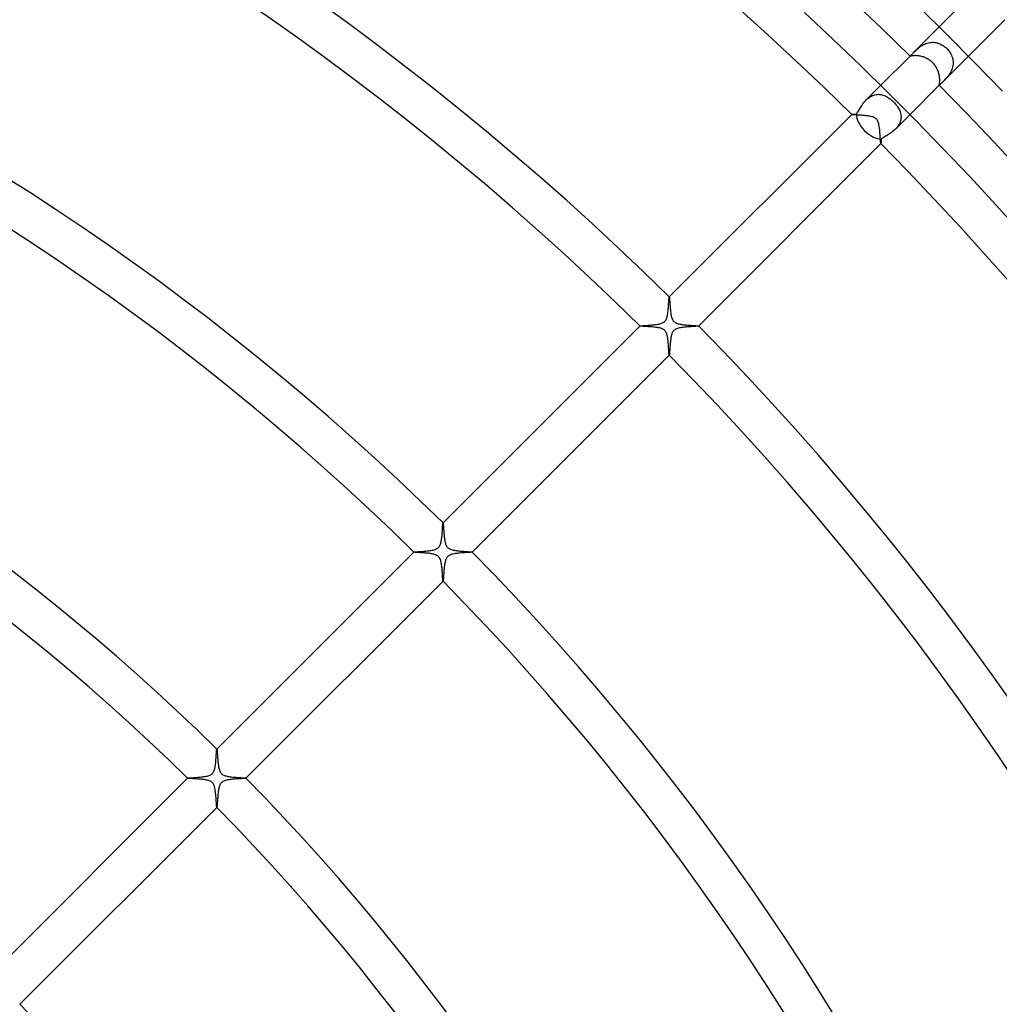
# Model space of a CAD drawing. Header units: millimetres. Extents: x -535 to 535, y -535 to 535.
# Tile 85 of 106: x 134 to 229, y 132 to 227. Entities that reach past the tile are written whole.
import ezdxf

# ---------------------------------------------------------------- set-up
doc = ezdxf.new("R2010")
doc.units = ezdxf.units.MM
doc.layers.add('HIDDEN', color=7, linetype='Continuous')
doc.layers.add('THICK', color=7, linetype='Continuous')

msp = doc.modelspace()

# ---------------------------------------------------------------- linework, layer by layer
at = {"layer": 'HIDDEN'}
for p, q in [((221.025, 223.853), (223.441, 226.27)), ((221.51, 224.292), (221.606, 224.364)), ((221.606, 224.364), (221.706, 224.433)), ((221.706, 224.433), (221.811, 224.499)), ((221.811, 224.499), (221.92, 224.561)), ((221.92, 224.561), (222.035, 224.617)), ((222.035, 224.617), (222.152, 224.666)), ((222.152, 224.666), (222.272, 224.708)), ((222.272, 224.708), (222.394, 224.741)), ((222.394, 224.741), (222.518, 224.766)), ((222.518, 224.766), (222.644, 224.782)), ((222.644, 224.782), (222.77, 224.788)), ((222.77, 224.788), (222.895, 224.785)), ((222.895, 224.785), (223.02, 224.773)), ((223.02, 224.773), (223.143, 224.751)), ((223.143, 224.751), (223.266, 224.721)), ((223.266, 224.721), (223.387, 224.682)), ((223.387, 224.682), (223.507, 224.634)), ((223.507, 224.634), (223.625, 224.577)), ((223.625, 224.577), (223.741, 224.512)), ((223.741, 224.512), (223.855, 224.439)), ((223.855, 224.439), (223.966, 224.357)), ((223.966, 224.357), (224.073, 224.268)), ((220.613, 223.441), (220.649, 223.477)), ((220.617, 223.439), (220.619, 223.443)), ((220.618, 223.436), (220.617, 223.439)), ((220.619, 223.443), (220.623, 223.449)), ((220.623, 223.449), (220.629, 223.457)), ((220.629, 223.457), (220.637, 223.466)), ((220.637, 223.466), (220.648, 223.477)), ((220.648, 223.477), (220.678, 223.506)), ((220.678, 223.506), (220.716, 223.543)), ((220.716, 223.543), (220.763, 223.59)), ((220.763, 223.59), (220.817, 223.644)), ((220.817, 223.644), (220.879, 223.707)), ((220.879, 223.707), (220.949, 223.777)), ((220.949, 223.777), (221.025, 223.854)), ((221.025, 223.854), (221.095, 223.923)), ((221.095, 223.923), (221.17, 223.995)), ((221.17, 223.995), (221.248, 224.069)), ((221.248, 224.069), (221.331, 224.144)), ((221.331, 224.144), (221.418, 224.218)), ((221.418, 224.218), (221.51, 224.292)), ((223.854, 221.025), (226.27, 223.441)), ((224.073, 224.268), (224.173, 224.173)), ((224.173, 224.173), (224.264, 224.078)), ((224.264, 224.078), (224.349, 223.977)), ((224.349, 223.977), (224.427, 223.872)), ((224.427, 223.872), (224.499, 223.763)), ((224.499, 223.763), (224.564, 223.651)), ((224.564, 223.651), (224.622, 223.535)), ((224.622, 223.535), (224.671, 223.416)), ((224.671, 223.416), (224.713, 223.294)), ((224.713, 223.294), (224.745, 223.17)), ((224.768, 222.534), (224.744, 222.406)), ((224.745, 223.17), (224.769, 223.044)), ((224.783, 222.662), (224.768, 222.534)), ((224.769, 223.044), (224.783, 222.917)), ((224.783, 222.917), (224.788, 222.789)), ((224.788, 222.789), (224.783, 222.662)), ((224.288, 221.505), (224.213, 221.413)), ((224.362, 221.602), (224.288, 221.505)), ((224.432, 221.704), (224.362, 221.602)), ((224.5, 221.811), (224.432, 221.704)), ((224.562, 221.924), (224.5, 221.811)), ((224.619, 222.04), (224.562, 221.924)), ((224.669, 222.159), (224.619, 222.04)), ((224.711, 222.281), (224.669, 222.159)), ((224.744, 222.406), (224.711, 222.281)), ((216.375, 219.203), (217.784, 220.613)), ((223.439, 220.617), (223.436, 220.618)), ((223.443, 220.619), (223.439, 220.617)), ((223.441, 220.613), (223.477, 220.649)), ((223.449, 220.623), (223.443, 220.619)), ((223.457, 220.629), (223.449, 220.623)), ((223.466, 220.637), (223.457, 220.629)), ((223.477, 220.648), (223.466, 220.637)), ((223.502, 220.673), (223.477, 220.648)), ((223.533, 220.706), (223.502, 220.673)), ((223.571, 220.744), (223.533, 220.706)), ((223.616, 220.789), (223.571, 220.744)), ((223.667, 220.84), (223.616, 220.789)), ((223.724, 220.896), (223.667, 220.84)), ((223.786, 220.958), (223.724, 220.896)), ((223.854, 221.025), (223.786, 220.958)), ((223.921, 221.093), (223.854, 221.025)), ((223.992, 221.166), (223.921, 221.093)), ((224.064, 221.243), (223.992, 221.166)), ((224.138, 221.325), (224.064, 221.243)), ((224.213, 221.413), (224.138, 221.325)), ((216.766, 219.516), (216.874, 219.577)), ((216.874, 219.577), (216.983, 219.628)), ((216.983, 219.628), (217.093, 219.67)), ((217.093, 219.67), (217.205, 219.703)), ((217.205, 219.703), (217.319, 219.726)), ((217.319, 219.726), (217.432, 219.74)), ((217.432, 219.74), (217.546, 219.744)), ((217.546, 219.744), (217.658, 219.739)), ((217.658, 219.739), (217.77, 219.726)), ((217.77, 219.726), (217.881, 219.704)), ((217.881, 219.704), (217.992, 219.674)), ((217.992, 219.674), (218.101, 219.636)), ((218.101, 219.636), (218.209, 219.591)), ((218.209, 219.591), (218.316, 219.539)), ((215.9, 218.6), (215.968, 218.703)), ((215.968, 218.703), (216.041, 218.806)), ((216.041, 218.806), (216.117, 218.908)), ((216.117, 218.908), (216.198, 219.009)), ((216.198, 219.009), (216.283, 219.107)), ((216.283, 219.107), (216.374, 219.202)), ((216.374, 219.202), (216.466, 219.29)), ((216.466, 219.29), (216.562, 219.372)), ((216.562, 219.372), (216.662, 219.448)), ((216.662, 219.448), (216.766, 219.516)), ((218.316, 219.539), (218.421, 219.48)), ((218.421, 219.48), (218.524, 219.416)), ((218.524, 219.416), (218.626, 219.346)), ((218.626, 219.346), (218.727, 219.27)), ((218.727, 219.27), (218.825, 219.189)), ((218.825, 219.189), (218.921, 219.103)), ((218.921, 219.103), (219.014, 219.014)), ((219.014, 219.014), (219.1, 218.925)), ((219.1, 218.925), (219.182, 218.833)), ((219.182, 218.833), (219.26, 218.738)), ((219.26, 218.738), (219.334, 218.642)), ((219.334, 218.642), (219.403, 218.544)), ((214.957, 217.785), (214.958, 217.786)), ((214.957, 217.784), (214.957, 217.785)), ((214.957, 217.785), (214.957, 217.785)), ((214.957, 217.783), (214.957, 217.784)), ((214.957, 217.784), (214.957, 217.784)), ((214.958, 217.783), (214.957, 217.783)), ((214.958, 217.786), (214.963, 217.789)), ((214.963, 217.789), (214.973, 217.792)), ((214.973, 217.792), (214.988, 217.795)), ((214.988, 217.795), (215.007, 217.798)), ((215.007, 217.798), (215.031, 217.801)), ((215.031, 217.801), (215.058, 217.804)), ((215.058, 217.804), (215.09, 217.807)), ((215.09, 217.807), (215.126, 217.81)), ((215.126, 217.81), (215.165, 217.814)), ((215.165, 217.814), (215.207, 217.817)), ((215.207, 217.817), (215.252, 217.82)), ((215.252, 217.82), (215.301, 217.824)), ((215.301, 217.824), (215.352, 217.827)), ((215.352, 217.827), (215.405, 217.831)), ((215.405, 217.831), (215.452, 217.892)), ((215.452, 217.892), (215.501, 217.961)), ((215.501, 217.961), (215.552, 218.038)), ((215.552, 218.038), (215.604, 218.121)), ((215.604, 218.121), (215.658, 218.209)), ((215.658, 218.209), (215.714, 218.302)), ((215.714, 218.302), (215.773, 218.399)), ((215.773, 218.399), (215.835, 218.498)), ((215.835, 218.498), (215.9, 218.6)), ((219.203, 216.374), (220.613, 217.785)), ((219.403, 218.544), (219.466, 218.445)), ((219.466, 218.445), (219.524, 218.344)), ((219.524, 218.344), (219.576, 218.242)), ((219.576, 218.242), (219.621, 218.139)), ((219.621, 218.139), (219.66, 218.034)), ((219.66, 218.034), (219.692, 217.929)), ((219.692, 217.929), (219.716, 217.822)), ((219.716, 217.822), (219.733, 217.715)), ((219.733, 217.715), (219.743, 217.607)), ((219.507, 216.751), (219.44, 216.651)), ((219.566, 216.854), (219.507, 216.751)), ((219.618, 216.958), (219.566, 216.854)), ((219.66, 217.064), (219.618, 216.958)), ((219.694, 217.171), (219.66, 217.064)), ((219.719, 217.28), (219.694, 217.171)), ((219.736, 217.389), (219.719, 217.28)), ((219.743, 217.498), (219.736, 217.389)), ((219.743, 217.607), (219.743, 217.498)), ((218.415, 215.783), (218.32, 215.725)), ((218.513, 215.844), (218.415, 215.783)), ((218.613, 215.908), (218.513, 215.844)), ((218.714, 215.976), (218.613, 215.908)), ((218.815, 216.047), (218.714, 215.976)), ((218.915, 216.122), (218.815, 216.047)), ((219.013, 216.201), (218.915, 216.122)), ((219.109, 216.285), (219.013, 216.201)), ((219.202, 216.374), (219.109, 216.285)), ((219.287, 216.463), (219.202, 216.374)), ((219.366, 216.555), (219.287, 216.463)), ((219.44, 216.651), (219.366, 216.555)), ((217.783, 214.957), (217.783, 214.958)), ((217.784, 214.957), (217.783, 214.957)), ((217.785, 214.957), (217.784, 214.957)), ((217.784, 214.957), (217.784, 214.957)), ((217.786, 214.958), (217.785, 214.957)), ((217.785, 214.957), (217.785, 214.957)), ((217.79, 214.966), (217.786, 214.958)), ((217.794, 214.984), (217.79, 214.966)), ((217.798, 215.01), (217.794, 214.984)), ((217.802, 215.044), (217.798, 215.01)), ((217.807, 215.087), (217.802, 215.044)), ((217.811, 215.138), (217.807, 215.087)), ((217.816, 215.195), (217.811, 215.138)), ((217.821, 215.259), (217.816, 215.195)), ((217.826, 215.329), (217.821, 215.259)), ((217.831, 215.405), (217.826, 215.329)), ((217.9, 215.458), (217.831, 215.405)), ((217.976, 215.511), (217.9, 215.458)), ((218.057, 215.564), (217.976, 215.511)), ((218.141, 215.617), (218.057, 215.564)), ((218.229, 215.67), (218.141, 215.617)), ((218.32, 215.725), (218.229, 215.67)), ((197.22, 199.432), (197.226, 199.541)), ((197.226, 199.541), (197.233, 199.644)), ((197.233, 199.644), (197.239, 199.739)), ((197.239, 199.739), (197.245, 199.825)), ((197.245, 199.825), (197.25, 199.902)), ((197.25, 199.902), (197.255, 199.968)), ((197.255, 199.968), (197.261, 200.023)), ((197.261, 200.023), (197.266, 200.064)), ((197.266, 200.064), (197.271, 200.092)), ((197.271, 200.092), (197.276, 200.104)), ((197.276, 200.104), (197.277, 200.105)), ((197.277, 200.105), (197.277, 200.105)), ((197.277, 200.105), (197.278, 200.105)), ((197.278, 200.105), (197.278, 200.105)), ((197.278, 200.105), (197.279, 200.105)), ((197.279, 200.105), (197.28, 200.104)), ((197.132, 198.486), (197.148, 198.603)), ((197.148, 198.603), (197.162, 198.722)), ((197.162, 198.722), (197.175, 198.842)), ((197.175, 198.842), (197.186, 198.963)), ((197.186, 198.963), (197.195, 199.083)), ((197.195, 199.083), (197.204, 199.202)), ((197.204, 199.202), (197.212, 199.319)), ((197.212, 199.319), (197.22, 199.432)), ((196.679, 197.604), (196.73, 197.634)), ((196.73, 197.634), (196.773, 197.665)), ((196.773, 197.665), (196.813, 197.698)), ((196.813, 197.698), (196.85, 197.734)), ((196.85, 197.734), (196.885, 197.772)), ((196.885, 197.772), (196.916, 197.814)), ((196.916, 197.814), (196.946, 197.86)), ((196.946, 197.86), (196.977, 197.916)), ((196.977, 197.916), (197.008, 197.984)), ((197.008, 197.984), (197.038, 198.067)), ((197.038, 198.067), (197.067, 198.162)), ((197.067, 198.162), (197.092, 198.265)), ((197.092, 198.265), (197.113, 198.373)), ((197.113, 198.373), (197.132, 198.486)), ((194.45, 197.278), (194.451, 197.279)), ((194.45, 197.277), (194.45, 197.278)), ((194.45, 197.278), (194.45, 197.278)), ((194.451, 197.277), (194.45, 197.277)), ((194.451, 197.279), (194.462, 197.284)), ((194.451, 197.279), (194.451, 197.279)), ((194.451, 197.276), (194.451, 197.277)), ((194.462, 197.284), (194.486, 197.289)), ((194.486, 197.289), (194.522, 197.294)), ((194.522, 197.294), (194.57, 197.299)), ((194.57, 197.299), (194.629, 197.305)), ((194.629, 197.305), (194.697, 197.31)), ((194.697, 197.31), (194.775, 197.316)), ((194.775, 197.316), (194.861, 197.322)), ((194.861, 197.322), (194.954, 197.328)), ((194.954, 197.328), (195.053, 197.335)), ((195.053, 197.335), (195.158, 197.342)), ((195.158, 197.342), (195.267, 197.35)), ((195.267, 197.35), (195.378, 197.358)), ((195.378, 197.358), (195.492, 197.367)), ((195.492, 197.367), (195.606, 197.377)), ((195.606, 197.377), (195.721, 197.388)), ((195.721, 197.388), (195.836, 197.4)), ((195.836, 197.4), (195.949, 197.414)), ((195.949, 197.414), (196.059, 197.429)), ((196.059, 197.429), (196.167, 197.446)), ((196.167, 197.446), (196.271, 197.466)), ((196.271, 197.466), (196.37, 197.489)), ((196.37, 197.489), (196.464, 197.515)), ((196.464, 197.515), (196.547, 197.544)), ((196.547, 197.544), (196.618, 197.573)), ((196.618, 197.573), (196.679, 197.604)), ((197.608, 196.687), (197.573, 196.618)), ((197.649, 196.752), (197.608, 196.687)), ((197.696, 196.812), (197.649, 196.752)), ((197.751, 196.867), (197.696, 196.812)), ((197.815, 196.917), (197.751, 196.867)), ((197.888, 196.962), (197.815, 196.917)), ((197.973, 197.003), (197.888, 196.962)), ((198.066, 197.038), (197.973, 197.003)), ((198.166, 197.068), (198.066, 197.038)), ((198.27, 197.093), (198.166, 197.068)), ((198.378, 197.114), (198.27, 197.093)), ((198.488, 197.132), (198.378, 197.114)), ((198.602, 197.148), (198.488, 197.132)), ((198.72, 197.162), (198.602, 197.148)), ((198.84, 197.174), (198.72, 197.162)), ((198.962, 197.185), (198.84, 197.174)), ((199.084, 197.195), (198.962, 197.185)), ((199.205, 197.204), (199.084, 197.195)), ((199.324, 197.212), (199.205, 197.204)), ((199.439, 197.22), (199.324, 197.212)), ((199.548, 197.227), (199.439, 197.22)), ((199.651, 197.233), (199.548, 197.227)), ((199.745, 197.239), (199.651, 197.233)), ((199.831, 197.245), (199.745, 197.239)), ((199.907, 197.25), (199.831, 197.245)), ((199.972, 197.256), (199.907, 197.25)), ((200.025, 197.261), (199.972, 197.256)), ((200.066, 197.266), (200.025, 197.261)), ((200.092, 197.271), (200.066, 197.266)), ((200.104, 197.276), (200.092, 197.271)), ((200.104, 197.28), (200.105, 197.279)), ((200.105, 197.277), (200.104, 197.276)), ((200.105, 197.279), (200.105, 197.278)), ((200.105, 197.278), (200.105, 197.278)), ((200.105, 197.278), (200.105, 197.277)), ((200.105, 197.277), (200.105, 197.277)), ((197.389, 195.734), (197.38, 195.644)), ((197.399, 195.824), (197.389, 195.734)), ((197.409, 195.913), (197.399, 195.824)), ((197.42, 195.999), (197.409, 195.913)), ((197.433, 196.084), (197.42, 195.999)), ((197.446, 196.166), (197.433, 196.084)), ((197.461, 196.245), (197.446, 196.166)), ((197.477, 196.321), (197.461, 196.245)), ((197.496, 196.396), (197.477, 196.321)), ((197.517, 196.471), (197.496, 196.396)), ((197.543, 196.545), (197.517, 196.471)), ((197.573, 196.618), (197.543, 196.545)), ((197.315, 194.764), (197.311, 194.705)), ((197.319, 194.828), (197.315, 194.764)), ((197.324, 194.895), (197.319, 194.828)), ((197.329, 194.967), (197.324, 194.895)), ((197.334, 195.042), (197.329, 194.967)), ((197.339, 195.121), (197.334, 195.042)), ((197.345, 195.203), (197.339, 195.121)), ((197.351, 195.287), (197.345, 195.203)), ((197.358, 195.374), (197.351, 195.287)), ((197.365, 195.462), (197.358, 195.374)), ((197.372, 195.553), (197.365, 195.462)), ((197.38, 195.644), (197.372, 195.553)), ((197.277, 194.451), (197.276, 194.451)), ((197.277, 194.45), (197.277, 194.451)), ((197.278, 194.45), (197.277, 194.45)), ((197.279, 194.451), (197.278, 194.45)), ((197.278, 194.45), (197.278, 194.45)), ((197.283, 194.458), (197.279, 194.451)), ((197.279, 194.451), (197.279, 194.451)), ((197.287, 194.473), (197.283, 194.458)), ((197.291, 194.496), (197.287, 194.473)), ((197.294, 194.525), (197.291, 194.496)), ((197.298, 194.561), (197.294, 194.525)), ((197.302, 194.603), (197.298, 194.561)), ((197.306, 194.652), (197.302, 194.603)), ((197.311, 194.705), (197.306, 194.652)), ((175.301, 177.548), (175.308, 177.651)), ((175.308, 177.651), (175.314, 177.749)), ((175.314, 177.749), (175.319, 177.839)), ((175.319, 177.839), (175.325, 177.92)), ((175.325, 177.92), (175.33, 177.993)), ((175.33, 177.993), (175.335, 178.055)), ((175.335, 178.055), (175.34, 178.107)), ((175.34, 178.107), (175.345, 178.146)), ((175.345, 178.146), (175.35, 178.171)), ((175.35, 178.171), (175.355, 178.183)), ((175.355, 178.183), (175.356, 178.184)), ((175.356, 178.184), (175.356, 178.184)), ((175.356, 178.184), (175.357, 178.184)), ((175.357, 178.184), (175.357, 178.184)), ((175.357, 178.184), (175.358, 178.184)), ((175.358, 178.184), (175.359, 178.184)), ((175.205, 176.526), (175.221, 176.636)), ((175.221, 176.636), (175.236, 176.75)), ((175.236, 176.75), (175.248, 176.865)), ((175.248, 176.865), (175.26, 176.981)), ((175.26, 176.981), (175.27, 177.098)), ((175.27, 177.098), (175.279, 177.214)), ((175.279, 177.214), (175.287, 177.328)), ((175.287, 177.328), (175.294, 177.439)), ((175.294, 177.439), (175.301, 177.548)), ((174.67, 175.641), (174.736, 175.671)), ((174.736, 175.671), (174.791, 175.702)), ((174.791, 175.702), (174.838, 175.733)), ((174.838, 175.733), (174.88, 175.766)), ((174.88, 175.766), (174.919, 175.802)), ((174.919, 175.802), (174.955, 175.841)), ((174.955, 175.841), (174.988, 175.883)), ((174.988, 175.883), (175.019, 175.929)), ((175.019, 175.929), (175.05, 175.983)), ((175.05, 175.983), (175.081, 176.049)), ((175.081, 176.049), (175.111, 176.127)), ((175.111, 176.127), (175.14, 176.218)), ((175.14, 176.218), (175.165, 176.315)), ((175.165, 176.315), (175.186, 176.418)), ((175.186, 176.418), (175.205, 176.526)), ((172.529, 175.357), (172.53, 175.358)), ((172.529, 175.356), (172.529, 175.357)), ((172.529, 175.357), (172.529, 175.357)), ((172.53, 175.356), (172.529, 175.356)), ((172.53, 175.359), (172.541, 175.363)), ((172.53, 175.358), (172.53, 175.359)), ((172.53, 175.355), (172.53, 175.356)), ((172.541, 175.363), (172.565, 175.368)), ((172.565, 175.368), (172.601, 175.373)), ((172.601, 175.373), (172.649, 175.378)), ((172.649, 175.378), (172.708, 175.384)), ((172.708, 175.384), (172.777, 175.389)), ((172.777, 175.389), (172.854, 175.395)), ((172.854, 175.395), (172.94, 175.401)), ((172.94, 175.401), (173.033, 175.407)), ((173.033, 175.407), (173.133, 175.414)), ((173.133, 175.414), (173.238, 175.421)), ((173.238, 175.421), (173.349, 175.429)), ((173.349, 175.429), (173.464, 175.438)), ((173.464, 175.438), (173.583, 175.447)), ((173.583, 175.447), (173.705, 175.458)), ((173.705, 175.458), (173.827, 175.47)), ((173.827, 175.47), (173.949, 175.483)), ((173.949, 175.483), (174.068, 175.498)), ((174.068, 175.498), (174.184, 175.515)), ((174.184, 175.515), (174.295, 175.535)), ((174.295, 175.535), (174.402, 175.557)), ((174.402, 175.557), (174.501, 175.582)), ((174.501, 175.582), (174.592, 175.611)), ((174.592, 175.611), (174.67, 175.641)), ((175.684, 174.759), (175.652, 174.697)), ((175.718, 174.816), (175.684, 174.759)), ((175.757, 174.869), (175.718, 174.816)), ((175.8, 174.917), (175.757, 174.869)), ((175.849, 174.962), (175.8, 174.917)), ((175.905, 175.003), (175.849, 174.962)), ((175.969, 175.042), (175.905, 175.003)), ((176.043, 175.078), (175.969, 175.042)), ((176.128, 175.112), (176.043, 175.078)), ((176.221, 175.141), (176.128, 175.112)), ((176.32, 175.166), (176.221, 175.141)), ((176.424, 175.187), (176.32, 175.166)), ((176.531, 175.206), (176.424, 175.187)), ((176.641, 175.222), (176.531, 175.206)), ((176.753, 175.236), (176.641, 175.222)), ((176.868, 175.249), (176.753, 175.236)), ((176.985, 175.26), (176.868, 175.249)), ((177.102, 175.27), (176.985, 175.26)), ((177.219, 175.279), (177.102, 175.27)), ((177.334, 175.287), (177.219, 175.279)), ((177.447, 175.295), (177.334, 175.287)), ((177.557, 175.302), (177.447, 175.295)), ((177.66, 175.308), (177.557, 175.302)), ((177.757, 175.314), (177.66, 175.308)), ((177.846, 175.32), (177.757, 175.314)), ((177.927, 175.325), (177.846, 175.32)), ((177.998, 175.33), (177.927, 175.325)), ((178.059, 175.335), (177.998, 175.33)), ((178.109, 175.34), (178.059, 175.335)), ((178.147, 175.345), (178.109, 175.34)), ((178.172, 175.35), (178.147, 175.345)), ((178.183, 175.355), (178.172, 175.35)), ((178.184, 175.356), (178.183, 175.355)), ((178.184, 175.359), (178.184, 175.358)), ((178.184, 175.358), (178.184, 175.357)), ((178.184, 175.357), (178.184, 175.357)), ((178.184, 175.357), (178.184, 175.356)), ((178.184, 175.356), (178.184, 175.356)), ((175.469, 173.818), (175.458, 173.703)), ((175.481, 173.933), (175.469, 173.818)), ((175.495, 174.046), (175.481, 173.933)), ((175.511, 174.156), (175.495, 174.046)), ((175.528, 174.262), (175.511, 174.156)), ((175.548, 174.363), (175.528, 174.262)), ((175.571, 174.459), (175.548, 174.363)), ((175.596, 174.548), (175.571, 174.459)), ((175.623, 174.626), (175.596, 174.548)), ((175.652, 174.697), (175.623, 174.626)), ((175.393, 172.822), (175.387, 172.752)), ((175.398, 172.899), (175.393, 172.822)), ((175.404, 172.983), (175.398, 172.899)), ((175.41, 173.072), (175.404, 172.983)), ((175.416, 173.168), (175.41, 173.072)), ((175.423, 173.267), (175.416, 173.168)), ((175.431, 173.371), (175.423, 173.267)), ((175.439, 173.479), (175.431, 173.371)), ((175.448, 173.59), (175.439, 173.479)), ((175.458, 173.703), (175.448, 173.59)), ((175.356, 172.53), (175.355, 172.53)), ((175.356, 172.529), (175.356, 172.53)), ((175.357, 172.529), (175.356, 172.529)), ((175.358, 172.53), (175.357, 172.529)), ((175.357, 172.529), (175.357, 172.529)), ((175.359, 172.53), (175.358, 172.53)), ((175.363, 172.54), (175.359, 172.53)), ((175.368, 172.562), (175.363, 172.54)), ((175.372, 172.595), (175.368, 172.562)), ((175.377, 172.638), (175.372, 172.595)), ((175.382, 172.691), (175.377, 172.638)), ((175.387, 172.752), (175.382, 172.691)), ((153.379, 155.602), (153.385, 155.708)), ((153.385, 155.708), (153.392, 155.808)), ((153.392, 155.808), (153.397, 155.901)), ((153.397, 155.901), (153.403, 155.986)), ((153.403, 155.986), (153.408, 156.062)), ((153.408, 156.062), (153.413, 156.127)), ((153.413, 156.127), (153.419, 156.181)), ((153.419, 156.181), (153.424, 156.222)), ((153.424, 156.222), (153.429, 156.25)), ((153.429, 156.25), (153.434, 156.262)), ((153.434, 156.262), (153.435, 156.263)), ((153.435, 156.263), (153.435, 156.263)), ((153.435, 156.263), (153.436, 156.263)), ((153.436, 156.263), (153.436, 156.263)), ((153.436, 156.263), (153.437, 156.263)), ((153.437, 156.263), (153.438, 156.262)), ((153.28, 154.576), (153.297, 154.685)), ((153.297, 154.685), (153.311, 154.797)), ((153.311, 154.797), (153.324, 154.912)), ((153.324, 154.912), (153.336, 155.028)), ((153.336, 155.028), (153.346, 155.145)), ((153.346, 155.145), (153.356, 155.262)), ((153.356, 155.262), (153.364, 155.378)), ((153.364, 155.378), (153.372, 155.491)), ((153.372, 155.491), (153.379, 155.602)), ((152.697, 153.699), (152.77, 153.729)), ((152.77, 153.729), (152.832, 153.76)), ((152.832, 153.76), (152.886, 153.791)), ((152.886, 153.791), (152.932, 153.824)), ((152.932, 153.824), (152.976, 153.86)), ((152.976, 153.86), (153.016, 153.899)), ((153.016, 153.899), (153.052, 153.942)), ((153.052, 153.942), (153.087, 153.99)), ((153.087, 153.99), (153.12, 154.044)), ((153.12, 154.044), (153.152, 154.109)), ((153.152, 154.109), (153.183, 154.186)), ((153.183, 154.186), (153.213, 154.274)), ((153.213, 154.274), (153.238, 154.369)), ((153.238, 154.369), (153.261, 154.47)), ((153.261, 154.47), (153.28, 154.576)), ((150.608, 153.436), (150.608, 153.437)), ((150.608, 153.437), (150.609, 153.437)), ((150.608, 153.435), (150.608, 153.436)), ((150.608, 153.436), (150.608, 153.436)), ((150.608, 153.434), (150.608, 153.435)), ((150.609, 153.434), (150.608, 153.434)), ((150.609, 153.437), (150.619, 153.442)), ((150.619, 153.442), (150.641, 153.447)), ((150.641, 153.447), (150.674, 153.451)), ((150.674, 153.451), (150.718, 153.456)), ((150.718, 153.456), (150.772, 153.461)), ((150.772, 153.461), (150.835, 153.467)), ((150.835, 153.467), (150.907, 153.472)), ((150.907, 153.472), (150.987, 153.478)), ((150.987, 153.478), (151.074, 153.484)), ((151.074, 153.484), (151.168, 153.49)), ((151.168, 153.49), (151.267, 153.497)), ((151.267, 153.497), (151.372, 153.504)), ((151.372, 153.504), (151.481, 153.512)), ((151.481, 153.512), (151.595, 153.521)), ((151.595, 153.521), (151.712, 153.531)), ((151.712, 153.531), (151.831, 153.542)), ((151.831, 153.542), (151.952, 153.554)), ((151.952, 153.554), (152.072, 153.568)), ((152.072, 153.568), (152.189, 153.583)), ((152.189, 153.583), (152.302, 153.601)), ((152.302, 153.601), (152.411, 153.621)), ((152.411, 153.621), (152.515, 153.645)), ((152.515, 153.645), (152.612, 153.671)), ((152.612, 153.671), (152.697, 153.699)), ((153.726, 152.764), (153.692, 152.676)), ((153.767, 152.845), (153.726, 152.764)), ((153.812, 152.915), (153.767, 152.845)), ((153.861, 152.977), (153.812, 152.915)), ((153.916, 153.03), (153.861, 152.977)), ((153.978, 153.079), (153.916, 153.03)), ((154.048, 153.122), (153.978, 153.079)), ((154.127, 153.16), (154.048, 153.122)), ((154.211, 153.192), (154.127, 153.16)), ((154.297, 153.219), (154.211, 153.192)), ((154.383, 153.242), (154.297, 153.219)), ((154.469, 153.26), (154.383, 153.242)), ((154.554, 153.276), (154.469, 153.26)), ((154.641, 153.29), (154.554, 153.276)), ((154.732, 153.303), (154.641, 153.29)), ((154.825, 153.315), (154.732, 153.303)), ((154.92, 153.325), (154.825, 153.315)), ((155.016, 153.335), (154.92, 153.325)), ((155.113, 153.344), (155.016, 153.335)), ((155.21, 153.352), (155.113, 153.344)), ((155.307, 153.359), (155.21, 153.352)), ((155.403, 153.366), (155.307, 153.359)), ((155.496, 153.372), (155.403, 153.366)), ((155.587, 153.378), (155.496, 153.372)), ((155.673, 153.383), (155.587, 153.378)), ((155.756, 153.388), (155.673, 153.383)), ((155.834, 153.393), (155.756, 153.388)), ((155.907, 153.398), (155.834, 153.393)), ((155.974, 153.402), (155.907, 153.398)), ((156.036, 153.406), (155.974, 153.402)), ((156.091, 153.41), (156.036, 153.406)), ((156.139, 153.414), (156.091, 153.41)), ((156.179, 153.418), (156.139, 153.414)), ((156.213, 153.422), (156.179, 153.418)), ((156.238, 153.426), (156.213, 153.422)), ((156.254, 153.43), (156.238, 153.426)), ((156.262, 153.434), (156.254, 153.43)), ((156.262, 153.438), (156.263, 153.437)), ((156.263, 153.435), (156.262, 153.434)), ((156.263, 153.437), (156.263, 153.436)), ((156.263, 153.436), (156.263, 153.436)), ((156.263, 153.436), (156.263, 153.435)), ((156.263, 153.435), (156.263, 153.435)), ((153.548, 151.896), (153.538, 151.788)), ((153.56, 152.003), (153.548, 151.896)), ((153.572, 152.107), (153.56, 152.003)), ((153.586, 152.209), (153.572, 152.107)), ((153.602, 152.307), (153.586, 152.209)), ((153.619, 152.401), (153.602, 152.307)), ((153.639, 152.492), (153.619, 152.401)), ((153.663, 152.585), (153.639, 152.492)), ((153.692, 152.676), (153.663, 152.585)), ((153.472, 150.908), (153.467, 150.837)), ((153.478, 150.986), (153.472, 150.908)), ((153.484, 151.071), (153.478, 150.986)), ((153.49, 151.162), (153.484, 151.071)), ((153.496, 151.258), (153.49, 151.162)), ((153.503, 151.358), (153.496, 151.258)), ((153.511, 151.462), (153.503, 151.358)), ((153.519, 151.569), (153.511, 151.462)), ((153.528, 151.678), (153.519, 151.569)), ((153.538, 151.788), (153.528, 151.678)), ((153.434, 150.608), (153.434, 150.609)), ((153.435, 150.608), (153.434, 150.608)), ((153.436, 150.608), (153.435, 150.608)), ((153.437, 150.608), (153.436, 150.608)), ((153.436, 150.608), (153.436, 150.608)), ((153.442, 150.62), (153.437, 150.609)), ((153.437, 150.609), (153.437, 150.608)), ((153.447, 150.642), (153.442, 150.62)), ((153.452, 150.676), (153.447, 150.642)), ((153.456, 150.72), (153.452, 150.676)), ((153.462, 150.774), (153.456, 150.72)), ((153.467, 150.837), (153.462, 150.774)), ((134.341, 131.513), (134.335, 131.509)), ((134.341, 131.516), (134.342, 131.516)), ((134.342, 131.514), (134.341, 131.513)), ((134.341, 131.513), (134.341, 131.513)), ((134.342, 131.516), (134.342, 131.515)), ((134.342, 131.515), (134.342, 131.514)), ((134.342, 131.514), (134.342, 131.514))]:
    msp.add_line(p, q, dxfattribs=at)
for start_param, end_param in [(-2.601482, -1.570796), (-1.570796, -0.54011)]:
    msp.add_ellipse((217.047, 217.047), major_axis=(1.414, -1.414), ratio=0.59016, start_param=start_param, end_param=end_param, dxfattribs=at)
at = {"layer": 'THICK'}
for p, q in [((223.441, 226.27), (226.977, 229.805)), ((221.425, 228.243), (224.177, 225.541)), ((210.394, 227.672), (213.14, 225.103)), ((226.27, 223.441), (229.805, 226.977)), ((224.177, 225.541), (226.896, 222.805)), ((213.14, 225.103), (215.854, 222.501)), ((217.784, 220.613), (220.613, 223.441)), ((220.623, 223.434), (220.618, 223.436)), ((220.633, 223.435), (220.623, 223.434)), ((220.648, 223.437), (220.633, 223.435)), ((220.667, 223.441), (220.648, 223.437)), ((220.692, 223.446), (220.667, 223.441)), ((220.722, 223.452), (220.692, 223.446)), ((220.758, 223.459), (220.722, 223.452)), ((220.799, 223.465), (220.758, 223.459)), ((220.845, 223.472), (220.799, 223.465)), ((220.896, 223.478), (220.845, 223.472)), ((220.952, 223.484), (220.896, 223.478)), ((221.014, 223.488), (220.952, 223.484)), ((221.08, 223.49), (221.014, 223.488)), ((221.15, 223.491), (221.08, 223.49)), ((221.224, 223.489), (221.15, 223.491)), ((221.301, 223.484), (221.224, 223.489)), ((221.382, 223.477), (221.301, 223.484)), ((221.465, 223.466), (221.382, 223.477)), ((221.55, 223.453), (221.465, 223.466)), ((221.637, 223.436), (221.55, 223.453)), ((221.725, 223.415), (221.637, 223.436)), ((221.813, 223.391), (221.725, 223.415)), ((215.854, 222.501), (218.537, 219.867)), ((221.902, 223.363), (221.813, 223.391)), ((221.991, 223.331), (221.902, 223.363)), ((222.08, 223.295), (221.991, 223.331)), ((222.167, 223.256), (222.08, 223.295)), ((222.254, 223.213), (222.167, 223.256)), ((222.339, 223.166), (222.254, 223.213)), ((222.423, 223.115), (222.339, 223.166)), ((222.505, 223.06), (222.423, 223.115)), ((222.584, 223.002), (222.505, 223.06)), ((222.661, 222.941), (222.584, 223.002)), ((222.736, 222.876), (222.661, 222.941)), ((222.807, 222.807), (222.736, 222.876)), ((222.876, 222.736), (222.807, 222.807)), ((222.941, 222.661), (222.876, 222.736)), ((223.002, 222.584), (222.941, 222.661)), ((223.061, 222.505), (223.002, 222.584)), ((223.115, 222.423), (223.061, 222.505)), ((226.896, 222.805), (229.582, 220.037)), ((223.166, 222.339), (223.115, 222.423)), ((223.213, 222.254), (223.166, 222.339)), ((223.256, 222.167), (223.213, 222.254)), ((223.296, 222.079), (223.256, 222.167)), ((223.331, 221.991), (223.296, 222.079)), ((223.363, 221.902), (223.331, 221.991)), ((223.391, 221.813), (223.363, 221.902)), ((223.415, 221.724), (223.391, 221.813)), ((223.436, 221.636), (223.415, 221.724)), ((223.453, 221.549), (223.436, 221.636)), ((223.466, 221.464), (223.453, 221.549)), ((220.613, 217.785), (223.441, 220.613)), ((223.434, 220.623), (223.435, 220.633)), ((223.436, 220.618), (223.434, 220.623)), ((223.435, 220.633), (223.437, 220.648)), ((223.437, 220.648), (223.441, 220.667)), ((223.441, 220.667), (223.446, 220.692)), ((223.446, 220.692), (223.452, 220.722)), ((223.452, 220.722), (223.459, 220.758)), ((223.459, 220.758), (223.466, 220.799)), ((223.477, 221.382), (223.466, 221.464)), ((223.466, 220.799), (223.472, 220.845)), ((223.472, 220.845), (223.478, 220.896)), ((223.484, 221.302), (223.477, 221.382)), ((223.478, 220.896), (223.484, 220.953)), ((223.489, 221.225), (223.484, 221.302)), ((223.484, 220.953), (223.488, 221.014)), ((223.488, 221.014), (223.49, 221.08)), ((223.491, 221.151), (223.489, 221.225)), ((223.49, 221.08), (223.491, 221.151)), ((218.537, 219.867), (221.188, 217.2)), ((214.958, 217.786), (197.276, 200.104)), ((214.964, 217.779), (214.958, 217.783)), ((214.978, 217.776), (214.964, 217.779)), ((214.998, 217.772), (214.978, 217.776)), ((215.024, 217.769), (214.998, 217.772)), ((215.057, 217.765), (215.024, 217.769)), ((215.096, 217.762), (215.057, 217.765)), ((215.14, 217.758), (215.096, 217.762)), ((215.189, 217.755), (215.14, 217.758)), ((215.243, 217.751), (215.189, 217.755)), ((215.302, 217.747), (215.243, 217.751)), ((215.366, 217.743), (215.302, 217.747)), ((215.433, 217.739), (215.366, 217.743)), ((215.504, 217.734), (215.433, 217.739)), ((215.579, 217.73), (215.504, 217.734)), ((215.656, 217.725), (215.579, 217.73)), ((215.737, 217.72), (215.656, 217.725)), ((215.82, 217.714), (215.737, 217.72)), ((215.905, 217.708), (215.82, 217.714)), ((215.993, 217.701), (215.905, 217.708)), ((216.082, 217.694), (215.993, 217.701)), ((216.173, 217.686), (216.082, 217.694)), ((216.263, 217.677), (216.173, 217.686)), ((216.352, 217.668), (216.263, 217.677)), ((216.44, 217.658), (216.352, 217.668)), ((216.527, 217.647), (216.44, 217.658)), ((216.611, 217.634), (216.527, 217.647)), ((216.693, 217.62), (216.611, 217.634)), ((216.772, 217.605), (216.693, 217.62)), ((216.849, 217.588), (216.772, 217.605)), ((216.927, 217.568), (216.849, 217.588)), ((217.004, 217.545), (216.927, 217.568)), ((217.081, 217.517), (217.004, 217.545)), ((217.152, 217.485), (217.081, 217.517)), ((217.216, 217.45), (217.152, 217.485)), ((217.273, 217.411), (217.216, 217.45)), ((217.324, 217.369), (217.273, 217.411)), ((217.372, 217.321), (217.324, 217.369)), ((217.417, 217.265), (217.372, 217.321)), ((217.457, 217.204), (217.417, 217.265)), ((217.497, 217.126), (217.457, 217.204)), ((217.537, 217.027), (217.497, 217.126)), ((217.574, 216.906), (217.537, 217.027)), ((217.605, 216.773), (217.574, 216.906)), ((217.631, 216.631), (217.605, 216.773)), ((221.188, 217.2), (223.806, 214.501)), ((217.652, 216.483), (217.631, 216.631)), ((217.671, 216.327), (217.652, 216.483)), ((217.687, 216.167), (217.671, 216.327)), ((217.7, 216.005), (217.687, 216.167)), ((217.712, 215.844), (217.7, 216.005)), ((217.723, 215.69), (217.712, 215.844)), ((200.104, 197.276), (217.786, 214.958)), ((217.732, 215.544), (217.723, 215.69)), ((217.74, 215.409), (217.732, 215.544)), ((217.748, 215.287), (217.74, 215.409)), ((217.755, 215.18), (217.748, 215.287)), ((217.762, 215.091), (217.755, 215.18)), ((217.769, 215.023), (217.762, 215.091)), ((217.776, 214.978), (217.769, 215.023)), ((217.783, 214.958), (217.776, 214.978)), ((223.806, 214.501), (226.392, 211.771)), ((226.392, 211.771), (228.944, 209.009)), ((228.944, 209.009), (231.462, 206.217)), ((197.28, 200.104), (197.284, 200.095)), ((197.284, 200.095), (197.288, 200.074)), ((197.288, 200.074), (197.293, 200.044)), ((197.293, 200.044), (197.298, 200.004)), ((197.298, 200.004), (197.303, 199.954)), ((197.303, 199.954), (197.307, 199.896)), ((197.307, 199.896), (197.313, 199.829)), ((197.313, 199.829), (197.318, 199.756)), ((197.318, 199.756), (197.324, 199.676)), ((197.324, 199.676), (197.329, 199.59)), ((197.329, 199.59), (197.336, 199.499)), ((197.336, 199.499), (197.342, 199.403)), ((197.342, 199.403), (197.349, 199.302)), ((197.349, 199.302), (197.357, 199.197)), ((197.357, 199.197), (197.366, 199.09)), ((197.366, 199.09), (197.375, 198.979)), ((197.375, 198.979), (197.386, 198.867)), ((197.386, 198.867), (197.397, 198.754)), ((197.397, 198.754), (197.41, 198.643)), ((197.41, 198.643), (197.425, 198.534)), ((197.425, 198.534), (197.441, 198.429)), ((197.441, 198.429), (197.459, 198.328)), ((197.459, 198.328), (197.481, 198.228)), ((197.481, 198.228), (197.508, 198.127)), ((197.508, 198.127), (197.54, 198.028)), ((197.54, 198.028), (197.579, 197.935)), ((197.579, 197.935), (197.622, 197.855)), ((197.622, 197.855), (197.67, 197.786)), ((197.67, 197.786), (197.721, 197.727)), ((197.721, 197.727), (197.781, 197.674)), ((197.781, 197.674), (197.846, 197.628)), ((197.846, 197.628), (197.915, 197.589)), ((194.451, 197.279), (175.355, 178.183)), ((194.464, 197.271), (194.451, 197.276)), ((194.491, 197.266), (194.464, 197.271)), ((194.533, 197.261), (194.491, 197.266)), ((194.587, 197.255), (194.533, 197.261)), ((194.654, 197.25), (194.587, 197.255)), ((194.731, 197.245), (194.654, 197.25)), ((194.818, 197.239), (194.731, 197.245)), ((194.914, 197.233), (194.818, 197.239)), ((195.018, 197.227), (194.914, 197.233)), ((195.128, 197.22), (195.018, 197.227)), ((195.244, 197.212), (195.128, 197.22)), ((195.364, 197.204), (195.244, 197.212)), ((195.489, 197.195), (195.364, 197.204)), ((195.615, 197.184), (195.489, 197.195)), ((195.74, 197.173), (195.615, 197.184)), ((195.863, 197.16), (195.74, 197.173)), ((195.983, 197.145), (195.863, 197.16)), ((196.099, 197.129), (195.983, 197.145)), ((196.21, 197.11), (196.099, 197.129)), ((196.319, 197.088), (196.21, 197.11)), ((196.428, 197.06), (196.319, 197.088)), ((196.535, 197.026), (196.428, 197.06)), ((196.632, 196.985), (196.535, 197.026)), ((196.715, 196.94), (196.632, 196.985)), ((196.785, 196.891), (196.715, 196.94)), ((196.845, 196.837), (196.785, 196.891)), ((196.897, 196.778), (196.845, 196.837)), ((196.941, 196.713), (196.897, 196.778)), ((196.979, 196.645), (196.941, 196.713)), ((197.915, 197.589), (197.988, 197.556)), ((197.988, 197.556), (198.063, 197.528)), ((198.063, 197.528), (198.14, 197.504)), ((198.14, 197.504), (198.221, 197.483)), ((198.221, 197.483), (198.306, 197.464)), ((198.306, 197.464), (198.393, 197.447)), ((198.393, 197.447), (198.482, 197.433)), ((198.482, 197.433), (198.575, 197.419)), ((198.575, 197.419), (198.67, 197.407)), ((198.67, 197.407), (198.767, 197.396)), ((198.767, 197.396), (198.866, 197.386)), ((198.866, 197.386), (198.966, 197.376)), ((198.966, 197.376), (199.066, 197.368)), ((199.066, 197.368), (199.166, 197.36)), ((199.166, 197.36), (199.265, 197.352)), ((199.265, 197.352), (199.361, 197.345)), ((199.361, 197.345), (199.452, 197.339)), ((199.452, 197.339), (199.539, 197.333)), ((199.539, 197.333), (199.62, 197.327)), ((199.62, 197.327), (199.696, 197.322)), ((199.696, 197.322), (199.766, 197.317)), ((199.766, 197.317), (199.83, 197.313)), ((199.83, 197.313), (199.888, 197.308)), ((199.888, 197.308), (199.94, 197.304)), ((199.94, 197.304), (199.986, 197.3)), ((199.986, 197.3), (200.024, 197.295)), ((200.024, 197.295), (200.056, 197.291)), ((200.056, 197.291), (200.08, 197.287)), ((200.08, 197.287), (200.096, 197.283)), ((200.096, 197.283), (200.104, 197.28)), ((197.011, 196.574), (196.979, 196.645)), ((197.038, 196.5), (197.011, 196.574)), ((197.061, 196.425), (197.038, 196.5)), ((197.081, 196.35), (197.061, 196.425)), ((197.097, 196.275), (197.081, 196.35)), ((197.112, 196.198), (197.097, 196.275)), ((197.126, 196.118), (197.112, 196.198)), ((197.138, 196.035), (197.126, 196.118)), ((197.15, 195.951), (197.138, 196.035)), ((197.16, 195.865), (197.15, 195.951)), ((197.169, 195.778), (197.16, 195.865)), ((197.178, 195.69), (197.169, 195.778)), ((197.186, 195.603), (197.178, 195.69)), ((197.193, 195.517), (197.186, 195.603)), ((197.199, 195.431), (197.193, 195.517)), ((197.205, 195.346), (197.199, 195.431)), ((197.211, 195.263), (197.205, 195.346)), ((197.216, 195.181), (197.211, 195.263)), ((197.221, 195.102), (197.216, 195.181)), ((197.226, 195.025), (197.221, 195.102)), ((197.231, 194.951), (197.226, 195.025)), ((197.235, 194.881), (197.231, 194.951)), ((197.239, 194.815), (197.235, 194.881)), ((197.243, 194.754), (197.239, 194.815)), ((197.247, 194.696), (197.243, 194.754)), ((178.183, 175.355), (197.279, 194.451)), ((197.251, 194.644), (197.247, 194.696)), ((197.255, 194.598), (197.251, 194.644)), ((197.258, 194.557), (197.255, 194.598)), ((197.262, 194.522), (197.258, 194.557)), ((197.265, 194.494), (197.262, 194.522)), ((197.269, 194.473), (197.265, 194.494)), ((197.272, 194.458), (197.269, 194.473)), ((197.276, 194.451), (197.272, 194.458)), ((175.359, 178.184), (175.362, 178.177)), ((175.362, 178.177), (175.366, 178.163)), ((175.366, 178.163), (175.369, 178.143)), ((175.369, 178.143), (175.373, 178.116)), ((175.373, 178.116), (175.377, 178.083)), ((175.377, 178.083), (175.381, 178.044)), ((175.381, 178.044), (175.385, 178)), ((175.385, 178), (175.389, 177.95)), ((175.389, 177.95), (175.393, 177.896)), ((175.393, 177.896), (175.397, 177.836)), ((175.397, 177.836), (175.402, 177.773)), ((175.402, 177.773), (175.406, 177.706)), ((175.406, 177.706), (175.411, 177.635)), ((175.411, 177.635), (175.416, 177.561)), ((175.416, 177.561), (175.421, 177.484)), ((175.421, 177.484), (175.427, 177.404)), ((175.427, 177.404), (175.433, 177.322)), ((175.433, 177.322), (175.44, 177.237)), ((175.44, 177.237), (175.447, 177.15)), ((175.447, 177.15), (175.454, 177.062)), ((175.454, 177.062), (175.463, 176.972)), ((175.463, 176.972), (175.472, 176.882)), ((175.472, 176.882), (175.482, 176.792)), ((175.482, 176.792), (175.492, 176.704)), ((175.492, 176.704), (175.504, 176.618)), ((175.504, 176.618), (175.517, 176.534)), ((175.517, 176.534), (175.531, 176.452)), ((175.531, 176.452), (175.546, 176.372)), ((175.546, 176.372), (175.565, 176.292)), ((175.565, 176.292), (175.586, 176.211)), ((175.586, 176.211), (175.611, 176.132)), ((175.611, 176.132), (175.641, 176.055)), ((175.641, 176.055), (175.673, 175.985)), ((175.673, 175.985), (175.709, 175.924)), ((175.709, 175.924), (175.747, 175.87)), ((175.747, 175.87), (175.787, 175.822)), ((175.787, 175.822), (175.832, 175.778)), ((175.832, 175.778), (175.882, 175.737)), ((175.882, 175.737), (175.939, 175.7)), ((175.939, 175.7), (176.005, 175.664)), ((176.005, 175.664), (176.081, 175.63)), ((172.53, 175.359), (153.434, 156.262)), ((172.538, 175.351), (172.53, 175.355)), ((172.553, 175.348), (172.538, 175.351)), ((172.576, 175.344), (172.553, 175.348)), ((172.606, 175.34), (172.576, 175.344)), ((172.643, 175.337), (172.606, 175.34)), ((172.687, 175.333), (172.643, 175.337)), ((172.736, 175.329), (172.687, 175.333)), ((172.791, 175.325), (172.736, 175.329)), ((172.852, 175.321), (172.791, 175.325)), ((172.917, 175.317), (172.852, 175.321)), ((172.986, 175.313), (172.917, 175.317)), ((173.06, 175.308), (172.986, 175.313)), ((173.137, 175.304), (173.06, 175.308)), ((173.218, 175.299), (173.137, 175.304)), ((173.301, 175.293), (173.218, 175.299)), ((173.388, 175.288), (173.301, 175.293)), ((173.476, 175.281), (173.388, 175.288)), ((173.567, 175.275), (173.476, 175.281)), ((173.66, 175.267), (173.567, 175.275)), ((173.754, 175.259), (173.66, 175.267)), ((173.849, 175.249), (173.754, 175.259)), ((173.944, 175.239), (173.849, 175.249)), ((174.037, 175.228), (173.944, 175.239)), ((174.128, 175.216), (174.037, 175.228)), ((174.217, 175.202), (174.128, 175.216)), ((174.303, 175.187), (174.217, 175.202)), ((174.385, 175.17), (174.303, 175.187)), ((174.465, 175.152), (174.385, 175.17)), ((174.544, 175.129), (174.465, 175.152)), ((174.622, 175.103), (174.544, 175.129)), ((174.698, 175.071), (174.622, 175.103)), ((174.771, 175.034), (174.698, 175.071)), ((174.84, 174.99), (174.771, 175.034)), ((174.903, 174.938), (174.84, 174.99)), ((174.959, 174.879), (174.903, 174.938)), ((175.009, 174.812), (174.959, 174.879)), ((175.055, 174.733), (175.009, 174.812)), ((175.096, 174.639), (175.055, 174.733)), ((176.081, 175.63), (176.167, 175.6)), ((176.167, 175.6), (176.258, 175.573)), ((176.258, 175.573), (176.355, 175.55)), ((176.355, 175.55), (176.454, 175.53)), ((176.454, 175.53), (176.557, 175.513)), ((176.557, 175.513), (176.664, 175.497)), ((176.664, 175.497), (176.775, 175.484)), ((176.775, 175.484), (176.889, 175.471)), ((176.889, 175.471), (177.004, 175.46)), ((177.004, 175.46), (177.12, 175.449)), ((177.12, 175.449), (177.236, 175.44)), ((177.236, 175.44), (177.35, 175.431)), ((177.35, 175.431), (177.458, 175.423)), ((177.458, 175.423), (177.561, 175.416)), ((177.561, 175.416), (177.657, 175.409)), ((177.657, 175.409), (177.746, 175.403)), ((177.746, 175.403), (177.829, 175.398)), ((177.829, 175.398), (177.903, 175.392)), ((177.903, 175.392), (177.97, 175.387)), ((177.97, 175.387), (178.03, 175.382)), ((178.03, 175.382), (178.08, 175.377)), ((178.08, 175.377), (178.121, 175.372)), ((178.121, 175.372), (178.153, 175.368)), ((178.153, 175.368), (178.174, 175.363)), ((178.174, 175.363), (178.184, 175.359)), ((175.132, 174.535), (175.096, 174.639)), ((175.16, 174.429), (175.132, 174.535)), ((175.183, 174.323), (175.16, 174.429)), ((175.202, 174.216), (175.183, 174.323)), ((175.219, 174.106), (175.202, 174.216)), ((175.234, 173.992), (175.219, 174.106)), ((175.247, 173.875), (175.234, 173.992)), ((175.258, 173.756), (175.247, 173.875)), ((175.269, 173.638), (175.258, 173.756)), ((175.278, 173.522), (175.269, 173.638)), ((175.286, 173.409), (175.278, 173.522)), ((175.293, 173.3), (175.286, 173.409)), ((175.3, 173.196), (175.293, 173.3)), ((175.306, 173.096), (175.3, 173.196)), ((175.312, 173.002), (175.306, 173.096)), ((175.317, 172.914), (175.312, 173.002)), ((175.322, 172.834), (175.317, 172.914)), ((175.327, 172.761), (175.322, 172.834)), ((156.262, 153.434), (175.359, 172.53)), ((175.332, 172.697), (175.327, 172.761)), ((175.337, 172.642), (175.332, 172.697)), ((175.341, 172.597), (175.337, 172.642)), ((175.346, 172.563), (175.341, 172.597)), ((175.35, 172.541), (175.346, 172.563)), ((175.355, 172.53), (175.35, 172.541)), ((153.438, 156.262), (153.441, 156.254)), ((153.441, 156.254), (153.445, 156.238)), ((153.445, 156.238), (153.45, 156.213)), ((153.45, 156.213), (153.454, 156.18)), ((153.454, 156.18), (153.458, 156.14)), ((153.458, 156.14), (153.462, 156.092)), ((153.462, 156.092), (153.467, 156.037)), ((153.467, 156.037), (153.472, 155.976)), ((153.472, 155.976), (153.477, 155.909)), ((153.477, 155.909), (153.482, 155.836)), ((153.482, 155.836), (153.487, 155.759)), ((153.487, 155.759), (153.493, 155.677)), ((153.493, 155.677), (153.499, 155.59)), ((153.499, 155.59), (153.505, 155.5)), ((153.505, 155.5), (153.512, 155.407)), ((153.512, 155.407), (153.52, 155.31)), ((153.52, 155.31), (153.528, 155.211)), ((153.528, 155.211), (153.537, 155.109)), ((153.537, 155.109), (153.547, 155.006)), ((153.547, 155.006), (153.558, 154.902)), ((153.558, 154.902), (153.57, 154.8)), ((153.57, 154.8), (153.583, 154.701)), ((153.583, 154.701), (153.598, 154.603)), ((153.598, 154.603), (153.614, 154.51)), ((153.614, 154.51), (153.634, 154.417)), ((153.634, 154.417), (153.657, 154.323)), ((153.657, 154.323), (153.684, 154.23)), ((153.684, 154.23), (153.718, 154.14)), ((153.718, 154.14), (153.757, 154.058)), ((153.757, 154.058), (153.8, 153.987)), ((153.8, 153.987), (153.846, 153.925)), ((153.846, 153.925), (153.899, 153.869)), ((153.899, 153.869), (153.962, 153.817)), ((153.962, 153.817), (154.03, 153.772)), ((154.03, 153.772), (154.104, 153.734)), ((154.104, 153.734), (154.18, 153.702)), ((154.18, 153.702), (154.259, 153.675)), ((150.609, 153.437), (131.513, 134.341)), ((150.616, 153.43), (150.609, 153.434)), ((150.63, 153.427), (150.616, 153.43)), ((150.65, 153.424), (150.63, 153.427)), ((150.677, 153.42), (150.65, 153.424)), ((150.711, 153.417), (150.677, 153.42)), ((150.75, 153.413), (150.711, 153.417)), ((150.794, 153.41), (150.75, 153.413)), ((150.843, 153.406), (150.794, 153.41)), ((150.897, 153.402), (150.843, 153.406)), ((150.955, 153.399), (150.897, 153.402)), ((151.017, 153.395), (150.955, 153.399)), ((151.083, 153.391), (151.017, 153.395)), ((151.152, 153.387), (151.083, 153.391)), ((151.224, 153.382), (151.152, 153.387)), ((151.298, 153.378), (151.224, 153.382)), ((151.376, 153.373), (151.298, 153.378)), ((151.455, 153.368), (151.376, 153.373)), ((151.537, 153.362), (151.455, 153.368)), ((151.62, 153.356), (151.537, 153.362)), ((151.705, 153.349), (151.62, 153.356)), ((151.791, 153.342), (151.705, 153.349)), ((151.878, 153.334), (151.791, 153.342)), ((151.964, 153.325), (151.878, 153.334)), ((152.049, 153.316), (151.964, 153.325)), ((152.133, 153.306), (152.049, 153.316)), ((152.214, 153.295), (152.133, 153.306)), ((152.294, 153.282), (152.214, 153.295)), ((152.371, 153.269), (152.294, 153.282)), ((152.445, 153.254), (152.371, 153.269)), ((152.516, 153.238), (152.445, 153.254)), ((152.587, 153.22), (152.516, 153.238)), ((152.658, 153.198), (152.587, 153.22)), ((152.727, 153.173), (152.658, 153.198)), ((152.794, 153.144), (152.727, 153.173)), ((152.858, 153.11), (152.794, 153.144)), ((152.919, 153.07), (152.858, 153.11)), ((152.975, 153.025), (152.919, 153.07)), ((153.024, 152.976), (152.975, 153.025)), ((153.066, 152.925), (153.024, 152.976)), ((153.103, 152.87), (153.066, 152.925)), ((153.139, 152.802), (153.103, 152.87)), ((153.176, 152.72), (153.139, 152.802)), ((154.259, 153.675), (154.341, 153.652)), ((154.341, 153.652), (154.427, 153.631)), ((154.427, 153.631), (154.517, 153.613)), ((154.517, 153.613), (154.61, 153.597)), ((154.61, 153.597), (154.706, 153.582)), ((154.706, 153.582), (154.805, 153.569)), ((154.805, 153.569), (154.906, 153.557)), ((154.906, 153.557), (155.009, 153.546)), ((155.009, 153.546), (155.114, 153.536)), ((155.114, 153.536), (155.218, 153.527)), ((155.218, 153.527), (155.323, 153.519)), ((155.323, 153.519), (155.426, 153.511)), ((155.426, 153.511), (155.528, 153.503)), ((155.528, 153.503), (155.627, 153.496)), ((155.627, 153.496), (155.721, 153.49)), ((155.721, 153.49), (155.81, 153.484)), ((155.81, 153.484), (155.893, 153.478)), ((155.893, 153.478), (155.97, 153.472)), ((155.97, 153.472), (156.039, 153.467)), ((156.039, 153.467), (156.101, 153.462)), ((156.101, 153.462), (156.154, 153.457)), ((156.154, 153.457), (156.197, 153.452)), ((156.197, 153.452), (156.23, 153.447)), ((156.23, 153.447), (156.252, 153.442)), ((156.252, 153.442), (156.262, 153.438)), ((153.21, 152.62), (153.176, 152.72)), ((153.241, 152.505), (153.21, 152.62)), ((153.267, 152.382), (153.241, 152.505)), ((153.289, 152.254), (153.267, 152.382)), ((153.307, 152.122), (153.289, 152.254)), ((153.323, 151.986), (153.307, 152.122)), ((153.337, 151.847), (153.323, 151.986)), ((153.349, 151.708), (153.337, 151.847)), ((153.36, 151.569), (153.349, 151.708)), ((153.369, 151.432), (153.36, 151.569)), ((153.378, 151.3), (153.369, 151.432)), ((153.385, 151.174), (153.378, 151.3)), ((153.392, 151.057), (153.385, 151.174)), ((153.399, 150.95), (153.392, 151.057)), ((153.405, 150.855), (153.399, 150.95)), ((153.411, 150.774), (153.405, 150.855)), ((134.341, 131.513), (153.437, 150.609)), ((153.417, 150.707), (153.411, 150.774)), ((153.423, 150.657), (153.417, 150.707)), ((153.428, 150.624), (153.423, 150.657)), ((153.434, 150.609), (153.428, 150.624)), ((134.332, 131.52), (134.341, 131.516))]:
    msp.add_line(p, q, dxfattribs=at)
for radius, start, end in [(314, 45.36359, 89.63638), (306, 45.37402, 89.62601), (281, 45.40731, 89.59272), (277, 45.41315, 89.58682), (250, 45.45778, 89.54219), (246, 45.46523, 89.53474), (314, 0.3636, 44.63639), (219, 45.52259, 89.47739), (215, 45.53233, 89.4677), (306, 0.37403, 44.62596), (281, 0.40732, 44.59273), (277, 0.41316, 44.58683), (250, 0.45779, 44.5422), (246, 0.46524, 44.53475), (219, 0.52259, 44.4774), (215, 0.53234, 44.46766), (188, 0.60877, 44.39122)]:
    msp.add_arc((0, 0), radius, start, end, dxfattribs=at)

doc.saveas('drawing.dxf')
